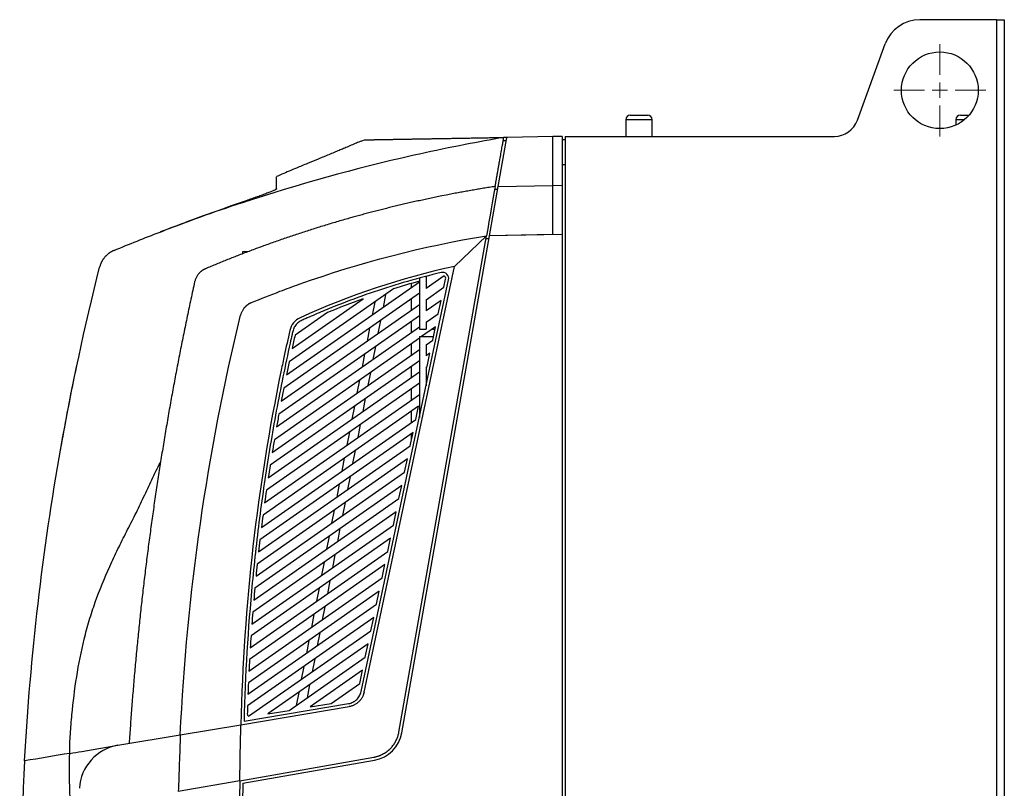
# Model space of a CAD drawing. Header units: millimetres. Extents: x -0.43 to 1.28, y -0.94 to 1.34.
# Tile 129 of 177: x 0.58 to 0.91, y 0.27 to 0.52. Entities that reach past the tile are written whole.
import ezdxf

# ---------------------------------------------------------------- set-up
doc = ezdxf.new("R2010")
doc.units = ezdxf.units.MM

# ---------------------------------------------------------------- blocks, each defined once
blk = doc.blocks.new('SW_CENTERMARKSYMBOL_24')
at = {"color": 0, "linetype": 'Continuous', "lineweight": 18}
for p, q in [((0, 0.005), (0, 0.015)), ((-0.005, 0), (-0.015, 0)), ((0, 0), (-0.0025, 0)), ((0, 0), (0, 0.0025)), ((0, 0), (0, -0.0025)), ((0, 0), (0.0025, 0)), ((0.005, 0), (0.015, 0)), ((0, -0.005), (0, -0.015))]:
    blk.add_line(p, q, dxfattribs=at)

msp = doc.modelspace()

# ---------------------------------------------------------------- linework, layer by layer
at = {"color": 7, "linetype": 'Continuous', "lineweight": 25}
for p, q in [((0.902613, 0.517964), (0.877608, 0.517964)), ((0.902613, 0.517964), (0.902613, -0.208036)), ((0.902613, 0.517964), (0.905113, 0.517964)), ((0.905113, 0.517964), (0.905113, -0.208036)), ((0.85729, 0.485228), (0.866331, 0.510068)), ((0.781823, 0.485364), (0.781823, 0.479964)), ((0.783323, 0.486864), (0.788295, 0.486864)), ((0.788295, 0.486864), (0.788923, 0.486864)), ((0.790423, 0.479964), (0.790423, 0.485364)), ((0.889323, 0.485364), (0.889323, 0.483602)), ((0.890823, 0.486864), (0.893634, 0.486864)), ((0.695716, 0.478393), (0.696774, 0.478824)), ((0.740314, 0.463651), (0.743132, 0.479633)), ((0.741922, 0.478612), (0.742955, 0.47863)), ((0.742937, 0.478531), (0.741922, 0.478531)), ((0.743341, 0.479636), (0.742051, 0.479614)), ((0.743132, 0.479633), (0.743341, 0.479636)), ((0.758113, 0.479894), (0.743341, 0.479636)), ((0.761113, 0.479947), (0.758113, 0.479894)), ((0.758113, 0.463892), (0.758113, 0.479894)), ((0.761113, 0.479947), (0.761113, 0.463944)), ((0.761113, 0.478947), (0.762113, 0.478964)), ((0.762113, 0.479964), (0.849773, 0.479964)), ((0.762113, 0.479964), (0.762113, -0.169036)), ((0.761113, 0.470786), (0.762113, 0.470786)), ((0.737483, 0.447599), (0.740314, 0.463651)), ((0.740134, 0.462633), (0.739119, 0.462633)), ((0.740314, 0.463651), (0.758113, 0.463962)), ((0.761113, 0.463944), (0.758113, 0.463892)), ((0.758113, 0.447959), (0.758113, 0.463892)), ((0.761113, 0.463944), (0.761113, 0.447942)), ((0.657113, 0.458791), (0.658008, 0.458841)), ((0.657113, 0.458609), (0.65784, 0.458647)), ((0.657627, 0.458819), (0.658637, 0.459175)), ((0.707949, 0.285863), (0.736465, 0.447581)), ((0.708934, 0.285689), (0.737471, 0.447529)), ((0.726113, 0.437615), (0.736465, 0.447581)), ((0.737304, 0.446581), (0.736288, 0.446581)), ((0.761113, 0.447942), (0.737471, 0.447529)), ((0.737471, 0.447529), (0.737483, 0.447599)), ((0.758113, 0.447959), (0.737483, 0.447599)), ((0.761113, 0.447942), (0.761113, 0.260464)), ((0.657113, 0.442468), (0.659353, 0.442585)), ((0.696621, 0.298863), (0.726113, 0.437615)), ((0.695642, 0.299071), (0.724158, 0.433228)), ((0.714613, 0.433779), (0.714613, 0.417202)), ((0.722694, 0.434515), (0.716817, 0.4304)), ((0.716817, 0.434363), (0.716817, 0.4304)), ((0.72262, 0.4308), (0.72318, 0.433436)), ((0.671348, 0.402224), (0.714613, 0.432519)), ((0.70623, 0.430311), (0.672242, 0.406513)), ((0.712113, 0.430768), (0.712113, 0.432051)), ((0.716817, 0.426737), (0.72262, 0.4308)), ((0.714613, 0.428856), (0.670488, 0.39796)), ((0.673174, 0.410827), (0.696267, 0.426997)), ((0.703609, 0.428475), (0.702784, 0.424236)), ((0.712113, 0.423443), (0.712113, 0.427106)), ((0.716817, 0.426737), (0.716817, 0.423075)), ((0.721705, 0.426498), (0.716817, 0.423075)), ((0.720791, 0.422195), (0.721705, 0.426498)), ((0.669664, 0.39372), (0.714613, 0.425194)), ((0.700071, 0.425998), (0.699247, 0.421759)), ((0.714613, 0.421532), (0.668874, 0.389505)), ((0.684654, 0.422528), (0.674143, 0.415168)), ((0.716817, 0.419413), (0.720791, 0.422195)), ((0.668117, 0.385312), (0.714613, 0.417869)), ((0.698423, 0.41752), (0.697599, 0.41328)), ((0.70196, 0.419997), (0.701136, 0.415757)), ((0.712113, 0.416119), (0.712113, 0.419781)), ((0.714613, 0.417202), (0.716817, 0.417202)), ((0.719876, 0.417892), (0.715354, 0.414726)), ((0.716817, 0.419413), (0.716817, 0.417202)), ((0.71889, 0.417202), (0.71973, 0.417202)), ((0.718962, 0.41359), (0.719876, 0.417892)), ((0.714613, 0.414207), (0.667393, 0.381143)), ((0.714613, 0.414726), (0.719203, 0.414726)), ((0.714613, 0.414726), (0.714613, 0.388322)), ((0.666701, 0.376996), (0.714613, 0.410545)), ((0.700312, 0.411518), (0.699488, 0.407279)), ((0.712113, 0.408794), (0.712113, 0.412456)), ((0.716817, 0.412088), (0.718962, 0.41359)), ((0.716817, 0.412088), (0.716817, 0.408426)), ((0.696775, 0.409041), (0.695951, 0.404802)), ((0.718047, 0.409287), (0.716817, 0.408426)), ((0.717133, 0.404984), (0.718047, 0.409287)), ((0.714613, 0.406882), (0.666041, 0.372872)), ((0.712113, 0.401469), (0.712113, 0.405132)), ((0.716817, 0.404763), (0.717133, 0.404984)), ((0.716817, 0.404763), (0.716817, 0.398691)), ((0.665411, 0.368768), (0.714613, 0.40322)), ((0.698664, 0.403039), (0.69784, 0.3988)), ((0.714613, 0.399558), (0.664812, 0.364686)), ((0.695127, 0.400562), (0.694303, 0.396323)), ((0.712113, 0.394145), (0.712113, 0.397807)), ((0.664243, 0.360625), (0.714613, 0.395895)), ((0.697016, 0.394561), (0.696192, 0.390321)), ((0.714389, 0.392076), (0.663702, 0.356585)), ((0.693479, 0.392084), (0.692655, 0.387844)), ((0.713474, 0.387773), (0.714389, 0.392076)), ((0.712113, 0.38682), (0.712113, 0.390483)), ((0.663191, 0.352564), (0.713474, 0.387773)), ((0.695368, 0.386082), (0.694544, 0.381843)), ((0.71256, 0.383471), (0.662708, 0.348564)), ((0.69183, 0.383605), (0.691006, 0.379366)), ((0.711645, 0.379168), (0.71256, 0.383471)), ((0.712113, 0.38224), (0.712113, 0.383158)), ((0.712113, 0.38224), (0.712298, 0.38224)), ((0.662252, 0.344582), (0.711645, 0.379168)), ((0.597657, 0.377214), (0.597816, 0.378073)), ((0.69372, 0.377603), (0.692896, 0.373364)), ((0.710731, 0.374865), (0.661824, 0.34062)), ((0.690182, 0.375126), (0.689358, 0.370887)), ((0.709816, 0.370562), (0.710731, 0.374865)), ((0.661423, 0.336677), (0.709816, 0.370562)), ((0.692072, 0.369125), (0.691248, 0.364885)), ((0.708901, 0.36626), (0.661048, 0.332752)), ((0.688534, 0.366648), (0.68771, 0.362408)), ((0.707987, 0.361957), (0.708901, 0.36626)), ((0.660699, 0.328846), (0.707987, 0.361957)), ((0.690424, 0.360646), (0.6896, 0.356407)), ((0.707072, 0.357654), (0.660376, 0.324957)), ((0.686886, 0.358169), (0.686062, 0.35393)), ((0.706158, 0.353352), (0.707072, 0.357654)), ((0.660078, 0.321086), (0.706158, 0.353352)), ((0.685238, 0.34969), (0.684414, 0.345451)), ((0.688776, 0.352168), (0.687952, 0.347928)), ((0.705243, 0.349049), (0.659805, 0.317232)), ((0.704329, 0.344746), (0.705243, 0.349049)), ((0.659556, 0.313396), (0.704329, 0.344746)), ((0.687128, 0.343689), (0.686304, 0.33945)), ((0.703414, 0.340443), (0.659332, 0.309577)), ((0.68359, 0.341212), (0.682766, 0.336972)), ((0.702499, 0.336141), (0.703414, 0.340443)), ((0.659131, 0.305774), (0.702499, 0.336141)), ((0.68548, 0.33521), (0.684656, 0.330971)), ((0.701585, 0.331838), (0.658954, 0.301987)), ((0.681942, 0.332733), (0.681118, 0.328494)), ((0.70067, 0.327535), (0.701585, 0.331838)), ((0.6588, 0.298217), (0.70067, 0.327535)), ((0.680294, 0.324254), (0.67947, 0.320015)), ((0.683832, 0.326732), (0.683008, 0.322492)), ((0.699756, 0.323233), (0.658668, 0.294463)), ((0.698841, 0.31893), (0.699756, 0.323233)), ((0.65901, 0.29104), (0.698841, 0.31893)), ((0.682183, 0.318253), (0.681359, 0.314014)), ((0.697927, 0.314627), (0.665326, 0.2918)), ((0.678646, 0.315776), (0.677822, 0.311537)), ((0.697012, 0.310324), (0.697927, 0.314627)), ((0.672199, 0.29295), (0.697012, 0.310324)), ((0.680535, 0.309774), (0.679711, 0.305535)), ((0.676998, 0.307297), (0.676174, 0.303058)), ((0.696098, 0.306022), (0.679072, 0.2941)), ((0.695183, 0.301719), (0.696098, 0.306022)), ((0.685945, 0.295251), (0.695183, 0.301719)), ((0.67535, 0.298819), (0.674526, 0.294579)), ((0.678887, 0.301296), (0.678063, 0.297056)), ((0.657528, 0.289481), (0.691577, 0.295179)), ((0.679072, 0.2941), (0.685945, 0.295251)), ((0.6565, 0.288295), (0.691742, 0.294193)), ((0.665326, 0.2918), (0.672199, 0.29295)), ((0.636754, 0.284991), (0.6565, 0.288295)), ((0.616441, 0.281592), (0.636754, 0.284991)), ((0.600761, 0.278968), (0.600767, 0.278969)), ((0.604649, 0.279618), (0.616441, 0.281592)), ((0.656164, 0.27005), (0.699838, 0.277751)), ((0.657152, 0.269209), (0.700012, 0.276766)), ((0.656164, 0.27005), (0.636113, 0.266515))]:
    msp.add_line(p, q, dxfattribs=at)
at = {"color": 250, "linetype": 'Continuous', "lineweight": 25}
for p, q in [((0.789458, 0.485364), (0.781823, 0.485364)), ((0.790423, 0.485364), (0.789458, 0.485364)), ((0.892119, 0.485364), (0.889323, 0.485364))]:
    msp.add_line(p, q, dxfattribs=at)
at = {"color": 7, "linetype": 'Continuous', "lineweight": 25}
msp.add_circle((0.884113, 0.494964), 0.0125000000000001, dxfattribs=at)
for centre, radius, start, end in [((0.877608, 0.505964), 0.0120000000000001, 90, 160), ((0.783323, 0.485364), 0.0015, 90, 180), ((0.788923, 0.485364), 0.0015, 0, 90), ((0.849773, 0.487964), 0.008, 270, 340), ((0.890823, 0.485364), 0.0015000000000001, 90, 180), ((0.722202, 0.433644), 0.0020000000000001, 348, 103.414581), ((0.722202, 0.433644), 0.001, 348, 60.526951), ((0.659591, 0.291854), 0.001, 178.397978, 234.52564), ((0.698101, 0.287599), 0.011, 280, 350), ((0.618917, 0.266798), 0.0150000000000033, 99.5, 177.001388), ((3.03591, 0.235308), 2.379999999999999, 179.163583, 183.462033), ((3.03591, 0.235308), 2.379, 179.183493, 189.057041)]:
    msp.add_arc(centre, radius, start, end, dxfattribs=at)
for points, knots in [([(0.6957122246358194, 0.4784009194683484), (0.6951976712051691, 0.4781933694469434), (0.694238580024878, 0.4778065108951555), (0.6925871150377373, 0.4771047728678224), (0.6909446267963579, 0.4764034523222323), (0.6893174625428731, 0.4757138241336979), (0.6877741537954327, 0.4750666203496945), (0.6861047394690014, 0.4743743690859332), (0.6840019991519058, 0.473510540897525), (0.6812822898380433, 0.472403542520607), (0.6780556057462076, 0.4710722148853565), (0.67419637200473, 0.4694542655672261), (0.6708362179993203, 0.4680276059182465), (0.6686835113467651, 0.4670848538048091), (0.6681044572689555, 0.4668312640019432)], [0, 0, 0, 0, 0.1393074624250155, 0.259659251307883, 0.362312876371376, 0.4288744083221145, 0.4878175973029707, 0.5408475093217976, 0.5901983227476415, 0.6632800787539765, 0.7447612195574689, 0.8359216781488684, 0.9558647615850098, 1, 1, 1, 1]), ([(0.6967743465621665, 0.4788236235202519), (0.6967752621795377, 0.47882364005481), (0.6967770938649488, 0.4788236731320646), (0.6967919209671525, 0.4788239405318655), (0.6968156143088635, 0.4788243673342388), (0.6968490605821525, 0.4788249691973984), (0.6968920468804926, 0.4788257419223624), (0.696944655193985, 0.4788266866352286), (0.6970068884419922, 0.4788278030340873), (0.6970787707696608, 0.4788290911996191), (0.6971603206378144, 0.478830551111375), (0.6972515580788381, 0.4788321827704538), (0.6973525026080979, 0.4788339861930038), (0.6974631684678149, 0.4788359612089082), (0.6975835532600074, 0.4788381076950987), (0.6977136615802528, 0.4788404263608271), (0.697853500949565, 0.4788429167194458), (0.6980030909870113, 0.478845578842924), (0.6981624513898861, 0.4788484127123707), (0.6983316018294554, 0.4788514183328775), (0.6985105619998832, 0.4788545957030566), (0.6986993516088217, 0.4788579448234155), (0.6988979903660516, 0.4788614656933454), (0.6991064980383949, 0.4788651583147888), (0.6993248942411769, 0.478869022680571), (0.6995531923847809, 0.4788730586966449), (0.6997913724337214, 0.4788772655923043), (0.7000394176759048, 0.4788816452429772), (0.7002973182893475, 0.4788861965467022), (0.7005650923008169, 0.478890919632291), (0.7008427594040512, 0.47889581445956), (0.7011303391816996, 0.4789008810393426), (0.7014278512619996, 0.4789061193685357), (0.7017353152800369, 0.478911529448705), (0.7020527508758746, 0.4789171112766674), (0.7023801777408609, 0.4789228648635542), (0.7027176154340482, 0.478928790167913), (0.7030650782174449, 0.4789348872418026), (0.7034225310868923, 0.4789411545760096), (0.703789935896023, 0.4789475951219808), (0.7041672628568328, 0.4789542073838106), (0.704554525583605, 0.4789609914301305), (0.7049517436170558, 0.4789679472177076), (0.70535893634, 0.4789750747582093), (0.7057761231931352, 0.4789823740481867), (0.7062033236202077, 0.4789898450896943), (0.706640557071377, 0.4789974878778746), (0.7070878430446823, 0.4790053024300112), (0.7075452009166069, 0.4790132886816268), (0.7080126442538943, 0.479021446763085), (0.7084901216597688, 0.4790297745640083), (0.7089775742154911, 0.4790382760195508), (0.7094749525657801, 0.4790469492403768), (0.709982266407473, 0.4790557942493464), (0.7104995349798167, 0.479064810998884), (0.7110267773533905, 0.4790739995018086), (0.7115640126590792, 0.4790833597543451), (0.71211126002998, 0.4790928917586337), (0.7126685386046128, 0.4791025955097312), (0.7132358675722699, 0.4791124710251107), (0.7138132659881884, 0.4791225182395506), (0.7144007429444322, 0.4791327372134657), (0.7149982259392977, 0.4791431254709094), (0.7156056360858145, 0.4791536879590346), (0.7162229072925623, 0.4791644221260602), (0.7168500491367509, 0.4791753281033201), (0.7174870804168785, 0.4791864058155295), (0.7181340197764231, 0.4791976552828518), (0.7187908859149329, 0.4792090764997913), (0.7194576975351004, 0.4792206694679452), (0.7201344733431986, 0.4792324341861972), (0.7208212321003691, 0.4792443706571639), (0.7215179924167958, 0.4792564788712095), (0.7222247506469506, 0.4792687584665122), (0.7229414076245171, 0.4792812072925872), (0.7236678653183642, 0.4792938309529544), (0.7244040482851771, 0.4793066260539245), (0.7251499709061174, 0.4793195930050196), (0.7259056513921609, 0.4793327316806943), (0.726671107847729, 0.4793460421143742), (0.7274463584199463, 0.4793595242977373), (0.7282314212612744, 0.4793731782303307), (0.729026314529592, 0.4793870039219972), (0.7298310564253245, 0.4794010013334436), (0.7306456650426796, 0.4794151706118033), (0.731470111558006, 0.4794295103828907), (0.7323042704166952, 0.4794440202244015), (0.7331480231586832, 0.4794587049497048), (0.7340012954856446, 0.4794735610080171), (0.7348641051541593, 0.4794885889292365), (0.7357364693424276, 0.4795037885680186), (0.7366184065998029, 0.4795191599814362), (0.7375099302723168, 0.4795347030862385), (0.7384110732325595, 0.4795504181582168), (0.7393217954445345, 0.4795663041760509), (0.740242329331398, 0.4795823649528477), (0.7411718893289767, 0.4795985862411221), (0.7417993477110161, 0.4796095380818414), (0.7421132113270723, 0.4796150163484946)], [0, 0, 0, 0, 0.0100916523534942, 0.0201882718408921, 0.0302902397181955, 0.0403979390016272, 0.0505117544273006, 0.0606320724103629, 0.0707592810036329, 0.0808937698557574, 0.0910359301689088, 0.1011861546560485, 0.1113448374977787, 0.1215123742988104, 0.1316875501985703, 0.1418675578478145, 0.1520528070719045, 0.1622436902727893, 0.172440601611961, 0.1826439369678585, 0.192854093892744, 0.2030714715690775, 0.2132964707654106, 0.2235294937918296, 0.2337709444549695, 0.2440212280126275, 0.2542798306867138, 0.2645433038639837, 0.2748118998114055, 0.2850860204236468, 0.2953660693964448, 0.3056524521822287, 0.3159455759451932, 0.3262458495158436, 0.3365536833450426, 0.3468694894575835, 0.357193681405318, 0.3675266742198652, 0.3778683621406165, 0.3882151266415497, 0.3985669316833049, 0.4089241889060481, 0.4192873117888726, 0.4296567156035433, 0.4400328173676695, 0.4504160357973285, 0.4608067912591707, 0.4712055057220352, 0.4816126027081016, 0.4920285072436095, 0.5024532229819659, 0.5128830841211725, 0.5233179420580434, 0.5337582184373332, 0.5442043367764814, 0.5546567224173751, 0.5651158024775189, 0.5755820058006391, 0.5860557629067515, 0.5965375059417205, 0.6070276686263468, 0.6175266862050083, 0.6280344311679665, 0.638547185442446, 0.649064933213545, 0.659588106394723, 0.6701171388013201, 0.680652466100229, 0.6911945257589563, 0.7017437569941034, 0.7123006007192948, 0.7228654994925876, 0.7334388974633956, 0.744021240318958, 0.7546119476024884, 0.7652073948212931, 0.7758078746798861, 0.7864138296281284, 0.797025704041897, 0.8076439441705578, 0.8182689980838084, 0.8289013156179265, 0.8395413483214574, 0.850189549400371, 0.860846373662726, 0.8715122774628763, 0.882185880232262, 0.8928640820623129, 0.9035473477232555, 0.9142361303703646, 0.9249308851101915, 0.9356320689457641, 0.9463401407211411, 0.9570555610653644, 0.9677787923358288, 0.9785102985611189, 0.9892505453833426, 1, 1, 1, 1]), ([(0.7392951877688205, 0.4636332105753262), (0.7393254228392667, 0.463804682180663), (0.7393858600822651, 0.4641474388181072), (0.7394759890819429, 0.4646585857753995), (0.7395656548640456, 0.4651671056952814), (0.7396548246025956, 0.4656728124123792), (0.7397435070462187, 0.4661757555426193), (0.7398316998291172, 0.4666759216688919), (0.7399194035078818, 0.4671733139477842), (0.740006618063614, 0.4676679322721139), (0.7401293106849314, 0.4683637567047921), (0.7402862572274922, 0.4692538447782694), (0.740475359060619, 0.4703262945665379), (0.740660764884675, 0.4713777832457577), (0.7409025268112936, 0.4727488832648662), (0.7411357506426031, 0.4740715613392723), (0.7413590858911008, 0.4753381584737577), (0.7415214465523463, 0.4762589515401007), (0.7416784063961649, 0.4771491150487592), (0.7418128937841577, 0.47791183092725), (0.7419266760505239, 0.4785571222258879), (0.7420217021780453, 0.4790960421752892), (0.7420827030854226, 0.4794419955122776), (0.7421132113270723, 0.4796150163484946)], [0, 0, 0, 0, 0.0278180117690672, 0.0556057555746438, 0.0833720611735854, 0.1111257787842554, 0.1388757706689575, 0.1666309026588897, 0.1944000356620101, 0.2221920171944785, 0.2500156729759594, 0.3125017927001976, 0.3750164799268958, 0.437502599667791, 0.5000172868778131, 0.6249929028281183, 0.6874790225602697, 0.7499937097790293, 0.8124798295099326, 0.8749945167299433, 0.9166616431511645, 0.9583201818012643, 1, 1, 1, 1]), ([(0.7146134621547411, 0.4741760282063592), (0.7138666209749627, 0.4740101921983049), (0.6943886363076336, 0.4696450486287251), (0.6705206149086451, 0.4630061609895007), (0.6435252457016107, 0.4537892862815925), (0.6347905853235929, 0.4505257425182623), (0.6304252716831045, 0.4488773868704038), (0.6303063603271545, 0.448832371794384), (0.6301874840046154, 0.4487872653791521)], [0.6155198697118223, 0.6155198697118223, 0.6155198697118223, 0.6155198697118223, 0.623109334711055, 0.8135432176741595, 0.8610102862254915, 0.9060334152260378, 0.9060334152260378, 0.9072946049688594, 0.9072946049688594, 0.9072946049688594, 0.9072946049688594]), ([(0.6681132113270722, 0.4628225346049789), (0.6681132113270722, 0.4637052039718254), (0.6681132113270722, 0.4652540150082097), (0.6681132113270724, 0.4665750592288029), (0.6681132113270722, 0.4667607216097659), (0.6681132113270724, 0.4668111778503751)], [0, 0, 0, 0, 0.4910807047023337, 0.8616943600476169, 0.9999999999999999, 0.9999999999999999, 0.9999999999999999, 0.9999999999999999]), ([(0.6681132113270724, 0.4628225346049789), (0.6681132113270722, 0.4627870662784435), (0.6680489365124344, 0.4627309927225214), (0.6678616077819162, 0.4626182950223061), (0.6677838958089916, 0.462575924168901), (0.6675975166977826, 0.4624815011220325), (0.6674885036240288, 0.4624293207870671), (0.6671225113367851, 0.4622618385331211), (0.6668251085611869, 0.4621347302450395), (0.6663013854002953, 0.4619215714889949), (0.6661127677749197, 0.4618463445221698), (0.6657141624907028, 0.461690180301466), (0.6655047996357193, 0.4616094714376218), (0.6648477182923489, 0.4613596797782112), (0.6643712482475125, 0.4611830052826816), (0.663598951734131, 0.4609022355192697), (0.6633329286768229, 0.4608063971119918), (0.6627918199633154, 0.4606129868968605), (0.6625156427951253, 0.4605150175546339), (0.6616706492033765, 0.4602172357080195), (0.6610836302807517, 0.4600129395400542), (0.6598727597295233, 0.4595955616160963), (0.6592588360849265, 0.4593858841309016), (0.6586365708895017, 0.459174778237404)], [0, 0, 0, 0, 0.1249999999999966, 0.1249999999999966, 0.1874999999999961, 0.1874999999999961, 0.249999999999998, 0.249999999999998, 0.3750000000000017, 0.3750000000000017, 0.4375000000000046, 0.4375000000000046, 0.5000000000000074, 0.5000000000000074, 0.6250000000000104, 0.6250000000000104, 0.6875000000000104, 0.6875000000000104, 0.7500000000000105, 0.7500000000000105, 0.8750000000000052, 0.8750000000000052, 1, 1, 1, 1]), ([(0.7392951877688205, 0.4636332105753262), (0.7386635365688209, 0.463534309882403), (0.7374041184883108, 0.4633371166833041), (0.7355226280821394, 0.4630308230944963), (0.733654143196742, 0.4627181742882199), (0.7317987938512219, 0.4623985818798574), (0.7299565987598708, 0.4620722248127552), (0.7281274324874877, 0.461739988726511), (0.7269131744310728, 0.4615120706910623), (0.7263079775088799, 0.4613984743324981)], [0, 0, 0, 0, 0.1455421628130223, 0.2901893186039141, 0.4339414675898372, 0.5767986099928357, 0.7187607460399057, 0.8598278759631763, 1, 1, 1, 1]), ([(0.6301874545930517, 0.4487873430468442), (0.634897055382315, 0.4506029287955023), (0.6437742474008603, 0.4540251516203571), (0.652765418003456, 0.4571343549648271), (0.6569865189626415, 0.4585940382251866)], [0, 0, 0, 0, 0.5305282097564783, 1, 1, 1, 1]), ([(0.7146132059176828, 0.4590059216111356), (0.7139835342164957, 0.4588663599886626), (0.7127288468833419, 0.4585882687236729), (0.7108563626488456, 0.4581612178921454), (0.7089997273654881, 0.457729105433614), (0.707159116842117, 0.4572913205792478), (0.7053344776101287, 0.456848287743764), (0.7035258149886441, 0.4564001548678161), (0.7017331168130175, 0.4559471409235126), (0.6999563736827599, 0.4554894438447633), (0.6981955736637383, 0.4550272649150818), (0.6964507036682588, 0.4545608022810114), (0.6947217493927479, 0.4540902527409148), (0.6930086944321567, 0.4536158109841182), (0.6904882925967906, 0.4529057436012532), (0.6871737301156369, 0.4519446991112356), (0.6830807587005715, 0.4507101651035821), (0.6790390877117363, 0.4494440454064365), (0.675048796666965, 0.4481476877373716), (0.6711099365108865, 0.4468224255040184), (0.6672225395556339, 0.4454695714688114), (0.6633866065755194, 0.4440904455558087), (0.6596021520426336, 0.4426862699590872), (0.6558690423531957, 0.4412585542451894), (0.6521875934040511, 0.4398076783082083), (0.6485563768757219, 0.4383381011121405), (0.6461600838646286, 0.4373337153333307), (0.6449680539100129, 0.4368340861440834)], [0, 0, 0, 0, 0.0264373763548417, 0.0526792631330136, 0.0787256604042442, 0.1045765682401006, 0.1302319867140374, 0.1556919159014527, 0.1809563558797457, 0.2060253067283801, 0.2308987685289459, 0.2555767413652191, 0.2800592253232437, 0.3043462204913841, 0.3284377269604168, 0.3873913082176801, 0.4458012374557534, 0.5036675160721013, 0.5609901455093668, 0.6177691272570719, 0.674004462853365, 0.7296961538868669, 0.7848442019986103, 0.8394486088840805, 0.8935093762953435, 0.9470265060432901, 1, 1, 1, 1]), ([(0.6599326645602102, 0.4257926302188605), (0.6630165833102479, 0.42706492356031), (0.6661174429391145, 0.4282926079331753), (0.6713090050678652, 0.4302627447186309), (0.6733908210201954, 0.4310301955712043), (0.6952808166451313, 0.4388642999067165), (0.7156916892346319, 0.4441556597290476), (0.736464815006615, 0.4475813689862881)], [0, 0, 0, 0, 0.0446845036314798, 0.0446845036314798, 0.0744292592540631, 0.0744292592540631, 0.3564309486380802, 0.3564309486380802, 0.3564309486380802, 0.3564309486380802]), ([(0.6152045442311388, 0.4428213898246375), (0.6151194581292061, 0.4427851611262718), (0.61494861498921, 0.4427124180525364), (0.6146964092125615, 0.4425916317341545), (0.614446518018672, 0.4424617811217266), (0.6141998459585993, 0.4423221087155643), (0.6139568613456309, 0.4421729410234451), (0.6137181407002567, 0.4420143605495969), (0.6134842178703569, 0.4418465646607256), (0.6132556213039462, 0.4416697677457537), (0.6130328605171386, 0.4414842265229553), (0.6128164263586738, 0.4412902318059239), (0.6126067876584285, 0.4410881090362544), (0.6124043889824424, 0.4408782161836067), (0.6122096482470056, 0.4406609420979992), (0.612022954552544, 0.4404367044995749), (0.6118446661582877, 0.4402059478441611), (0.611675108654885, 0.4399691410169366), (0.6115145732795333, 0.4397267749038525), (0.6113633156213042, 0.4394793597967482), (0.611221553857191, 0.4392274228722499), (0.6110894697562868, 0.4389715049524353), (0.6109672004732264, 0.4387121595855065), (0.6108548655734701, 0.4384499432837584), (0.6107524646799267, 0.438185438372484), (0.6106602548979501, 0.4379191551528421), (0.6105773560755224, 0.4376518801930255), (0.6105301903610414, 0.4374721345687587), (0.6105066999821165, 0.437382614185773)], [0, 0, 0, 0, 0.0372388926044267, 0.0747714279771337, 0.1125731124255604, 0.1506194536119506, 0.1888859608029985, 0.2273481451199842, 0.2659815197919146, 0.3047616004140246, 0.3436639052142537, 0.3826639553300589, 0.4217372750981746, 0.4608593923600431, 0.5000058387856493, 0.5391521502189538, 0.5782738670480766, 0.6173465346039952, 0.6563457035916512, 0.6952469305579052, 0.7340257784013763, 0.7726578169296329, 0.811118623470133, 0.8493837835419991, 0.8874288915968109, 0.9252295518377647, 0.9627613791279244, 1, 1, 1, 1]), ([(0.644968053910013, 0.4368340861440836), (0.6448940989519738, 0.4368018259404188), (0.6447473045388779, 0.4367377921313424), (0.6445338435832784, 0.436631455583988), (0.644327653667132, 0.4365191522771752), (0.6441291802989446, 0.436400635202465), (0.6439384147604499, 0.4362766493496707), (0.6437554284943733, 0.4361476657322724), (0.6435802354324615, 0.4360142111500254), (0.6434128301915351, 0.4358767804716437), (0.6432531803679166, 0.435735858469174), (0.6431012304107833, 0.43559191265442), (0.6429569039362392, 0.4354453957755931), (0.6428201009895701, 0.4352967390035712), (0.642625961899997, 0.4350711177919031), (0.6423872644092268, 0.4347590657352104), (0.6421240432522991, 0.4343495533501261), (0.641897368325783, 0.4339257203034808), (0.6417082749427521, 0.433490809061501), (0.6415533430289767, 0.4330488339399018), (0.6414799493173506, 0.432747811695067), (0.6414434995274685, 0.4325983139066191)], [0, 0, 0, 0, 0.0423047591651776, 0.0839714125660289, 0.1249999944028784, 0.1653905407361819, 0.2051430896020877, 0.2442576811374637, 0.2827343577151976, 0.3205731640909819, 0.3577741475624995, 0.3943373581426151, 0.4302628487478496, 0.465550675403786, 0.5002008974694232, 0.5862387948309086, 0.6711800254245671, 0.7550256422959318, 0.837776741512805, 0.9194344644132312, 1, 1, 1, 1]), ([(0.7261132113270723, 0.4376150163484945), (0.7087991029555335, 0.4338300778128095), (0.6919360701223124, 0.4282145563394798), (0.6741085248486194, 0.4200881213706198), (0.6728658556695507, 0.418563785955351), (0.6718231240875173, 0.4140038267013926), (0.6712152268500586, 0.4112625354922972), (0.6702863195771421, 0.4069393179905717), (0.6699531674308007, 0.4053597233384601), (0.6617598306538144, 0.365771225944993), (0.6573647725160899, 0.3271172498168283), (0.6565002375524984, 0.2882954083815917)], [0, 0, 0, 0, 0.2820016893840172, 0.2820016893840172, 0.3117464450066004, 0.3117464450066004, 0.3564309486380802, 0.3564309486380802, 0.3821277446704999, 0.3821277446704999, 1, 1, 1, 1]), ([(0.7217381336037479, 0.4355894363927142), (0.7143667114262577, 0.4338313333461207), (0.7070950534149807, 0.4317421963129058), (0.6963367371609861, 0.4281135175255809), (0.692773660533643, 0.4268206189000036), (0.6874731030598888, 0.4247589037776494), (0.6857144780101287, 0.4240517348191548), (0.6822138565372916, 0.4225971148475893), (0.6804712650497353, 0.4218511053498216), (0.6783044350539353, 0.420890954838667), (0.6778719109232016, 0.4206969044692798), (0.6772232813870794, 0.4204055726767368), (0.677006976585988, 0.4203086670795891), (0.6765744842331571, 0.4201146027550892), (0.6763581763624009, 0.4200177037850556), (0.6759316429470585, 0.4198107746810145), (0.6757217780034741, 0.4196964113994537), (0.6753290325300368, 0.4194355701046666), (0.6751440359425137, 0.4192915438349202), (0.67462003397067, 0.4188224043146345), (0.6743102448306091, 0.4184550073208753), (0.6739359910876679, 0.4178596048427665), (0.6738248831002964, 0.4176529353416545), (0.6736326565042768, 0.4172215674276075), (0.6735533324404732, 0.4169964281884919), (0.6734273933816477, 0.4165423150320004), (0.6733755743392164, 0.416312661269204), (0.6732714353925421, 0.4158534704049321), (0.673220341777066, 0.4156236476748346), (0.6729611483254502, 0.4144754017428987), (0.6727533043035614, 0.4135569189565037), (0.6717331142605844, 0.4089600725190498), (0.6709480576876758, 0.4052758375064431), (0.6686933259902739, 0.3942040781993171), (0.6673203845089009, 0.3867947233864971), (0.6648380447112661, 0.3719367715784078), (0.6637287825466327, 0.3644896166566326), (0.6617737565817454, 0.3495589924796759), (0.6609278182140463, 0.3420734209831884), (0.658787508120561, 0.3195762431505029), (0.6578919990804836, 0.3045452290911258), (0.6575280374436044, 0.2894813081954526)], [0, 0, 0, 0, 0.1249999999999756, 0.1249999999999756, 0.1874999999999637, 0.1874999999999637, 0.2187499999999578, 0.2187499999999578, 0.249999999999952, 0.249999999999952, 0.2578124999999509, 0.2578124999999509, 0.2617187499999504, 0.2617187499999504, 0.26562499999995, 0.26562499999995, 0.2695312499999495, 0.2695312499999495, 0.2734374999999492, 0.2734374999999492, 0.2812499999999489, 0.2812499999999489, 0.2851562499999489, 0.2851562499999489, 0.2890624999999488, 0.2890624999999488, 0.2929687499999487, 0.2929687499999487, 0.2968749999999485, 0.2968749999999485, 0.3124999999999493, 0.3124999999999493, 0.3749999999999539, 0.3749999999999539, 0.4999999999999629, 0.4999999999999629, 0.624999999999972, 0.624999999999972, 0.7499999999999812, 0.7499999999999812, 1, 1, 1, 1]), ([(0.6414434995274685, 0.4325983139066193), (0.6412377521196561, 0.4316610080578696), (0.6408262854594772, 0.429786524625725), (0.6402193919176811, 0.4269727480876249), (0.6396200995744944, 0.4241577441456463), (0.6390291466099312, 0.4213413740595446), (0.6384463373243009, 0.4185237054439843), (0.6378717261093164, 0.415704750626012), (0.6373053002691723, 0.4128845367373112), (0.636747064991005, 0.4100630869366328), (0.6361970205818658, 0.4072404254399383), (0.635655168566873, 0.4044165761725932), (0.6351215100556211, 0.4015915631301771), (0.6345960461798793, 0.3987654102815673), (0.6340787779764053, 0.3959381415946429), (0.6335697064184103, 0.3931097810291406), (0.6330688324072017, 0.3902803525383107), (0.632576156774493, 0.3874498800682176), (0.6320916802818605, 0.3846183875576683), (0.6316154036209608, 0.3817858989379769), (0.6311473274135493, 0.3789524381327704), (0.6306874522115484, 0.376118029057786), (0.6302357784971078, 0.3732826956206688), (0.6297923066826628, 0.3704464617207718), (0.6293570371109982, 0.3676093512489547), (0.6289299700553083, 0.364771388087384), (0.6285111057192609, 0.3619325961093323), (0.628100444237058, 0.3590929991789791), (0.6276979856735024, 0.3562526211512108), (0.6273037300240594, 0.353411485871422), (0.6269176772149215, 0.3505696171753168), (0.6265398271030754, 0.34772703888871), (0.626170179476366, 0.3448837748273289), (0.6258087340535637, 0.3420398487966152), (0.6254554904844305, 0.3391952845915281), (0.6251104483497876, 0.3363501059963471), (0.6247736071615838, 0.3335043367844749), (0.6244449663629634, 0.3306580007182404), (0.6241245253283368, 0.3278111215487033), (0.6238122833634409, 0.3249637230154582), (0.62350823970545, 0.3221158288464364), (0.623212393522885, 0.3192674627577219), (0.6229247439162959, 0.3164186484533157), (0.622645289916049, 0.3135694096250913), (0.6223740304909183, 0.3107197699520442), (0.6221109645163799, 0.3078697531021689), (0.6218560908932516, 0.3050193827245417), (0.6216094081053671, 0.3021686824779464), (0.6213709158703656, 0.2993176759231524), (0.6211406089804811, 0.2964663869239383), (0.6209185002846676, 0.2936148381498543), (0.6207045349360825, 0.2907630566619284), (0.6204989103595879, 0.2879110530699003), (0.6203008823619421, 0.2850588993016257), (0.6201757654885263, 0.2831571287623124), (0.6201132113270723, 0.2822063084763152)], [0, 0, 0, 0, 0.0189351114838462, 0.0378676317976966, 0.056797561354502, 0.0757249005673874, 0.0946496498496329, 0.1135718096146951, 0.1324913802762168, 0.1514083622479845, 0.1703227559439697, 0.189234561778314, 0.2081437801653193, 0.227050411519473, 0.2459544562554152, 0.2648559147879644, 0.2837547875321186, 0.3026510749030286, 0.3215447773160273, 0.340435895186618, 0.3593244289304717, 0.3782103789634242, 0.3970937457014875, 0.4159745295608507, 0.4348527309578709, 0.4537283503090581, 0.4726013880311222, 0.4914718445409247, 0.5103397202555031, 0.5292050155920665, 0.5480677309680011, 0.5669278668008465, 0.5857854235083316, 0.6046404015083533, 0.6234928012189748, 0.642342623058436, 0.6611898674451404, 0.6800345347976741, 0.6988766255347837, 0.7177161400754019, 0.7365530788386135, 0.7553874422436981, 0.7742192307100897, 0.7930484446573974, 0.8118750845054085, 0.8306991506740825, 0.849520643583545, 0.8683395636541, 0.8871559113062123, 0.9059696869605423, 0.9247808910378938, 0.9435895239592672, 0.9623955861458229, 0.9811990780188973, 1, 1, 1, 1]), ([(0.6599326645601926, 0.4257926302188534), (0.6598593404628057, 0.4257613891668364), (0.6597138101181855, 0.4256993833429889), (0.6595020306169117, 0.4255962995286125), (0.6592973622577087, 0.4254873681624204), (0.6591002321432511, 0.4253723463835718), (0.6589106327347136, 0.4252519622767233), (0.6587286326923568, 0.4251266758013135), (0.6585542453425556, 0.4249970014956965), (0.6583874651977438, 0.4248634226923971), (0.6582282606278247, 0.4247264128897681), (0.6580765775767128, 0.4245864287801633), (0.657932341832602, 0.4244439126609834), (0.6577954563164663, 0.4242992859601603), (0.6576006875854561, 0.4240794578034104), (0.6573603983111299, 0.4237750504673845), (0.6570939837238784, 0.4233750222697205), (0.6568630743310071, 0.4229606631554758), (0.6566686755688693, 0.4225350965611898), (0.6565074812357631, 0.4221022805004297), (0.6564289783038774, 0.4218070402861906), (0.6563899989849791, 0.4216604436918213)], [0, 0, 0, 0, 0.0423498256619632, 0.0840540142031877, 0.1251125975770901, 0.1655256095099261, 0.2052930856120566, 0.2444150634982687, 0.2828915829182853, 0.3207226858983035, 0.3579084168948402, 0.3944488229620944, 0.4303439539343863, 0.4655938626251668, 0.5001986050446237, 0.586315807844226, 0.6713048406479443, 0.7551667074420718, 0.8379024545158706, 0.9195131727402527, 0.9999999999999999, 0.9999999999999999, 0.9999999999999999, 0.9999999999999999]), ([(0.6741425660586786, 0.4151677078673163), (0.6739793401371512, 0.4144446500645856), (0.6738149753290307, 0.4137218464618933), (0.6734923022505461, 0.4122748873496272), (0.6733325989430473, 0.4115510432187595), (0.6731737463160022, 0.4108270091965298)], [0, 0, 0, 0, 0.5, 0.5, 1, 1, 1, 1]), ([(0.5980356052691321, 0.3792618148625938), (0.5987568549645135, 0.3832544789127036), (0.6003227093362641, 0.3919226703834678), (0.6021060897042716, 0.4005488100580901), (0.6030680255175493, 0.4052016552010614)], [0, 0, 0, 0, 0.4606109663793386, 0.9999999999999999, 0.9999999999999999, 0.9999999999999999, 0.9999999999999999]), ([(0.5860731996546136, 0.2765099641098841), (0.5870122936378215, 0.2936088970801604), (0.5884686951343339, 0.3106813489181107), (0.5924060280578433, 0.3446800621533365), (0.594886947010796, 0.3616062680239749), (0.597869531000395, 0.3784138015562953)], [0, 0, 0, 0, 0.5, 0.5, 1, 1, 1, 1]), ([(0.6007607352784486, 0.2789678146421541), (0.6007581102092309, 0.2810780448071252), (0.6008397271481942, 0.2831746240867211), (0.6011012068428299, 0.2873518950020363), (0.6012802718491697, 0.289432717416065), (0.601880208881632, 0.2956651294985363), (0.6023820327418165, 0.2998036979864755), (0.6036773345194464, 0.3080338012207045), (0.6044729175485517, 0.3121249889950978), (0.6059710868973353, 0.3182125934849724), (0.6065207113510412, 0.3202336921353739), (0.6077270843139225, 0.3242586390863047), (0.6083848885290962, 0.3262641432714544), (0.6104954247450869, 0.3321998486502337), (0.612091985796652, 0.3360673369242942), (0.6146641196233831, 0.3417862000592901), (0.6155515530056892, 0.3436785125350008), (0.6173751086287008, 0.347440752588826), (0.6183138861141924, 0.3493094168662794), (0.620217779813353, 0.3530350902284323), (0.6211770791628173, 0.3548948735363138), (0.62258067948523, 0.3577019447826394), (0.6230429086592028, 0.3586404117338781), (0.6239520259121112, 0.3605248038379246), (0.624397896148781, 0.3614712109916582), (0.6257197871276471, 0.3643181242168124), (0.6265840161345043, 0.3662244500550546), (0.6279211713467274, 0.3690650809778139), (0.6283734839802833, 0.3700089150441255), (0.6293086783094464, 0.3718823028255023), (0.6297904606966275, 0.372812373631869), (0.6303072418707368, 0.3737260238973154)], [0, 0, 0, 0, 0.0624999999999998, 0.0624999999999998, 0.1249999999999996, 0.1249999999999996, 0.2499999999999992, 0.2499999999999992, 0.3749999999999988, 0.3749999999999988, 0.4374999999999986, 0.4374999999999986, 0.4999999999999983, 0.4999999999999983, 0.6249999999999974, 0.6249999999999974, 0.6874999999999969, 0.6874999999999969, 0.7499999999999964, 0.7499999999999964, 0.8124999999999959, 0.8124999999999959, 0.8437499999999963, 0.8437499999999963, 0.8749999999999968, 0.8749999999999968, 0.9374999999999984, 0.9374999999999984, 0.9687499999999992, 0.9687499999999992, 1, 1, 1, 1]), ([(0.6915769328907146, 0.295179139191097), (0.692072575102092, 0.2952620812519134), (0.692543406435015, 0.2954165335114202), (0.6932139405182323, 0.295751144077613), (0.6934300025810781, 0.2958805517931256), (0.6938352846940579, 0.2961666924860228), (0.6940263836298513, 0.2963242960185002), (0.6943859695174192, 0.2966679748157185), (0.6945553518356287, 0.2968555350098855), (0.6948598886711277, 0.2972488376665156), (0.6949963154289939, 0.2974554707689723), (0.6952375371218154, 0.2978886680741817), (0.6953429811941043, 0.298116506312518), (0.6955194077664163, 0.2985854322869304), (0.6955902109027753, 0.2988253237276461), (0.6956424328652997, 0.2990710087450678)], [0, 0, 0, 0, 0.249999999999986, 0.249999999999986, 0.3749999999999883, 0.3749999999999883, 0.4999999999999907, 0.4999999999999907, 0.624999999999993, 0.624999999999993, 0.7499999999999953, 0.7499999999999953, 0.8749999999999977, 0.8749999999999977, 1, 1, 1, 1]), ([(0.6966205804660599, 0.2988630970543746), (0.6966039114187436, 0.2987886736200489), (0.6965706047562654, 0.2986399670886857), (0.6965099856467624, 0.2984196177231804), (0.6964416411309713, 0.2982016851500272), (0.6963402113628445, 0.2979173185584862), (0.6961941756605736, 0.2975708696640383), (0.6959219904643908, 0.2970406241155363), (0.695510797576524, 0.2964209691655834), (0.6949156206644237, 0.2957608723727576), (0.694230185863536, 0.2951950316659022), (0.6935933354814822, 0.2948114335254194), (0.6930517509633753, 0.2945624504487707), (0.6926279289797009, 0.2944056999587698), (0.692191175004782, 0.2942781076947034), (0.6918918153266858, 0.2942212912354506), (0.691741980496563, 0.2941928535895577)], [0, 0, 0, 0, 0.0319087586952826, 0.0637573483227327, 0.0955918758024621, 0.1274585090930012, 0.1900618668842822, 0.2527434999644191, 0.3766668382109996, 0.5000029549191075, 0.6233402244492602, 0.7472669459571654, 0.8098763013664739, 0.8725573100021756, 0.936212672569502, 1, 1, 1, 1]), ([(0.6998378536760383, 0.2777510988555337), (0.6999459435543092, 0.2777712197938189), (0.7001604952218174, 0.2778111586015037), (0.7004771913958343, 0.2778838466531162), (0.7007867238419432, 0.2779647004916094), (0.7010887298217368, 0.2780541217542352), (0.7013830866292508, 0.2781513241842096), (0.7016696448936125, 0.2782558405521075), (0.7019482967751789, 0.2783671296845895), (0.7022189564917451, 0.2784846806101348), (0.7024815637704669, 0.2786079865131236), (0.702736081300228, 0.2787365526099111), (0.7029824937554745, 0.2788698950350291), (0.7032208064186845, 0.2790075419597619), (0.7034510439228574, 0.2791490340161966), (0.7036732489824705, 0.2792939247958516), (0.7038874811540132, 0.2794417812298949), (0.7040938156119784, 0.2795921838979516), (0.7042923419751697, 0.2797447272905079), (0.7044831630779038, 0.2798990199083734), (0.7046663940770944, 0.280054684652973), (0.7048421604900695, 0.2802113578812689), (0.705010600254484, 0.280368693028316), (0.7052718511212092, 0.2806241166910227), (0.7056139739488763, 0.2809888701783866), (0.7060173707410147, 0.2814779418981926), (0.706385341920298, 0.2819861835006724), (0.7067174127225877, 0.28251086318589), (0.7070133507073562, 0.2830493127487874), (0.7072730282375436, 0.283598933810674), (0.707496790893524, 0.2841571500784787), (0.7076840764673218, 0.2847216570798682), (0.7078384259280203, 0.2852895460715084), (0.7079125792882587, 0.2856723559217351), (0.7079494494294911, 0.2858626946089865)], [0, 0, 0, 0, 0.0269997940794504, 0.0535929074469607, 0.0797793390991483, 0.1055590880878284, 0.1309321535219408, 0.1558985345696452, 0.1804582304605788, 0.2046112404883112, 0.2283575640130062, 0.2516972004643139, 0.2746301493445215, 0.297156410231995, 0.3192759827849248, 0.3409888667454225, 0.36229506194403, 0.3831945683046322, 0.4036873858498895, 0.4237735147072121, 0.4434529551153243, 0.462725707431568, 0.4815917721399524, 0.5000511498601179, 0.5524465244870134, 0.6043083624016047, 0.6556366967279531, 0.7064315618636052, 0.7566929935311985, 0.806421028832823, 0.8556157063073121, 0.904277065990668, 0.9524051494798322, 1, 1, 1, 1]), ([(0.6367544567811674, 0.2849910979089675), (0.6366640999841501, 0.2819121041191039), (0.63655834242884, 0.2788327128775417), (0.636338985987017, 0.272673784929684), (0.6362248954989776, 0.2695942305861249), (0.6361132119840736, 0.2665147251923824)], [0, 0, 0, 0, 0.5, 0.5, 1, 1, 1, 1]), ([(0.6028524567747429, 0.2414547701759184), (0.6025398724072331, 0.2445712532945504), (0.6022374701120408, 0.2476891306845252), (0.6016723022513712, 0.2539274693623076), (0.6014090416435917, 0.257048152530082), (0.6009733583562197, 0.263296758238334), (0.6008017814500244, 0.2664247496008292), (0.6006326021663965, 0.2726947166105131), (0.6006357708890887, 0.27583306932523), (0.6007666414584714, 0.2789688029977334)], [0, 0, 0, 0, 0.25, 0.25, 0.5, 0.5, 0.75, 0.75, 1, 1, 1, 1]), ([(0.5860731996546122, 0.2765099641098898), (0.584784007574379, 0.2530364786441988), (0.5844655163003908, 0.2295015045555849), (0.585273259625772, 0.2009249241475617), (0.5854578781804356, 0.195942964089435), (0.5857290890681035, 0.1900299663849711), (0.5857731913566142, 0.1891016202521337), (0.5858188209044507, 0.188173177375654)], [0.7060925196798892, 0.7060925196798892, 0.7060925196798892, 0.7060925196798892, 0.9411623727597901, 0.9411623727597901, 0.9907633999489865, 0.9907633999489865, 1, 1, 1, 1])]:
    msp.add_open_spline(points, degree=3, knots=knots, dxfattribs=at)
for points in [[(0.7421132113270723, 0.4796150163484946), (0.7379244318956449, 0.4788719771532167), (0.7337402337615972, 0.478102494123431), (0.729564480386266, 0.4772898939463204)], [(0.7295637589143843, 0.4772901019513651), (0.7245660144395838, 0.4763179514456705), (0.7195823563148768, 0.4752812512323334), (0.7146130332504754, 0.4741786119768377)], [(0.7392951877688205, 0.4636332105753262), (0.7385466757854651, 0.4593881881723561), (0.7375548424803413, 0.4537632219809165), (0.736464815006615, 0.447581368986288)], [(0.6571132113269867, 0.4583993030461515), (0.6573554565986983, 0.4584818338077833), (0.6575975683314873, 0.4585642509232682), (0.657839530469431, 0.4586465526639)], [(0.6571132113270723, 0.4583993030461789), (0.6571132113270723, 0.4584696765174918), (0.6571132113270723, 0.4585396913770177), (0.6571132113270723, 0.4586093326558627)], [(0.6578395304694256, 0.4586465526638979), (0.6578964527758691, 0.4587109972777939), (0.6579526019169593, 0.4587756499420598), (0.6580080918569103, 0.4588405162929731)], [(0.7263079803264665, 0.4613984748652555), (0.7223974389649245, 0.4606590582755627), (0.7184991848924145, 0.4598615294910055), (0.7146132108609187, 0.4590059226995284)], [(0.6152046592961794, 0.4428214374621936), (0.6201716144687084, 0.4448777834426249), (0.6251662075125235, 0.44686737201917), (0.6301866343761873, 0.4487894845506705)], [(0.657113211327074, 0.4417319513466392), (0.6571132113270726, 0.4419801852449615), (0.6571132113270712, 0.4422254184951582), (0.6571132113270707, 0.4424676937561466)], [(0.5978695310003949, 0.378413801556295), (0.6013912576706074, 0.3982595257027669), (0.605612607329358, 0.417939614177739), (0.610506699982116, 0.4373826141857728)], [(0.7146132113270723, 0.4327426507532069), (0.7118045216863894, 0.4319812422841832), (0.7090100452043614, 0.4311706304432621), (0.7062297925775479, 0.4303107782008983)], [(0.6962666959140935, 0.4269968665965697), (0.6923584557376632, 0.4256043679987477), (0.6884875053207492, 0.4241149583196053), (0.6846541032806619, 0.4225279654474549)], [(0.6367544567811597, 0.2849910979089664), (0.6389415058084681, 0.3310683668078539), (0.6455163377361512, 0.3768311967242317), (0.6563899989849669, 0.4216604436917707)], [(0.6722423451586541, 0.4065125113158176), (0.6719392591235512, 0.4050839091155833), (0.6716409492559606, 0.403654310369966), (0.6713475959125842, 0.402223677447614)], [(0.6704884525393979, 0.3979597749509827), (0.670208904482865, 0.3965475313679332), (0.6699341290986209, 0.3951343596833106), (0.6696641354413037, 0.3937202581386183)], [(0.6688739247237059, 0.3895046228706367), (0.6686169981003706, 0.3881080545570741), (0.668364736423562, 0.3867106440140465), (0.6681171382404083, 0.3853123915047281)], [(0.7121132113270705, 0.3813696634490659), (0.7121132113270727, 0.3816596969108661), (0.7121132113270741, 0.3819497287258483), (0.7121132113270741, 0.3822397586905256)], [(0.6673930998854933, 0.3811430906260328), (0.6671579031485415, 0.3797615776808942), (0.666927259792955, 0.378379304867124), (0.666701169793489, 0.3769962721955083)], [(0.66604073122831, 0.3728715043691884), (0.6658264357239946, 0.3715044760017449), (0.6656165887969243, 0.3701367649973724), (0.6654111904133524, 0.3687683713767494)], [(0.6648119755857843, 0.3646864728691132), (0.6646178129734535, 0.3633333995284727), (0.6644279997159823, 0.361979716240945), (0.664242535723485, 0.3606254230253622)], [(0.6637023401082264, 0.3565848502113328), (0.6635275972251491, 0.3552452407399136), (0.6633571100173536, 0.3539050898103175), (0.6631908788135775, 0.3525643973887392)], [(0.6627076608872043, 0.3485637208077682), (0.6625516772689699, 0.3472371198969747), (0.662399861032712, 0.3459100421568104), (0.6622522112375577, 0.3445824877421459)], [(0.6618240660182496, 0.34062037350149), (0.661686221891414, 0.3393063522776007), (0.6615524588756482, 0.3379919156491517), (0.6614227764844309, 0.3366770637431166)], [(0.6610479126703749, 0.3327522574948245), (0.6609276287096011, 0.3314504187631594), (0.660811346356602, 0.3301482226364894), (0.6606990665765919, 0.3288456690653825)], [(0.6603758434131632, 0.3249570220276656), (0.6602725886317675, 0.3236669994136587), (0.6601732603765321, 0.3223766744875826), (0.660077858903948, 0.3210860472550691)], [(0.6598047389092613, 0.3172324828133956), (0.659718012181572, 0.315953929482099), (0.6596351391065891, 0.3146751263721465), (0.6595561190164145, 0.3133960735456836)], [(0.6593316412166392, 0.3095765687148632), (0.6592609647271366, 0.3083091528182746), (0.6591940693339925, 0.307041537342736), (0.6591309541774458, 0.3057737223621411)], [(0.6589537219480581, 0.3019872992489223), (0.6588986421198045, 0.3007307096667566), (0.6588472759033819, 0.2994739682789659), (0.6587996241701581, 0.2982170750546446)], [(0.6586683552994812, 0.2944628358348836), (0.6586408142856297, 0.2936026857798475), (0.658615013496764, 0.2927424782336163), (0.6585909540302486, 0.2918822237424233)], [(0.6561639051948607, 0.2700502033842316), (0.6562567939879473, 0.2764127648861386), (0.656358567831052, 0.2819337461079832), (0.6565002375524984, 0.2882954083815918)], [(0.6007606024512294, 0.2789677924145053), (0.5957916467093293, 0.2781362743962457), (0.5908934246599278, 0.2773165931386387), (0.5860731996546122, 0.2765099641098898)], [(0.6007667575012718, 0.2789688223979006), (0.6020565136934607, 0.2791846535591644), (0.6033505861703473, 0.2794012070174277), (0.6046487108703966, 0.2796184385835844)]]:
    msp.add_open_spline(points, degree=3, dxfattribs=at)

# ---------------------------------------------------------------- block references
at = {"color": 8, "linetype": 'Continuous', "lineweight": 0}
msp.add_blockref('SW_CENTERMARKSYMBOL_24', (0.884113, 0.494964), dxfattribs=at)

doc.saveas('drawing.dxf')
